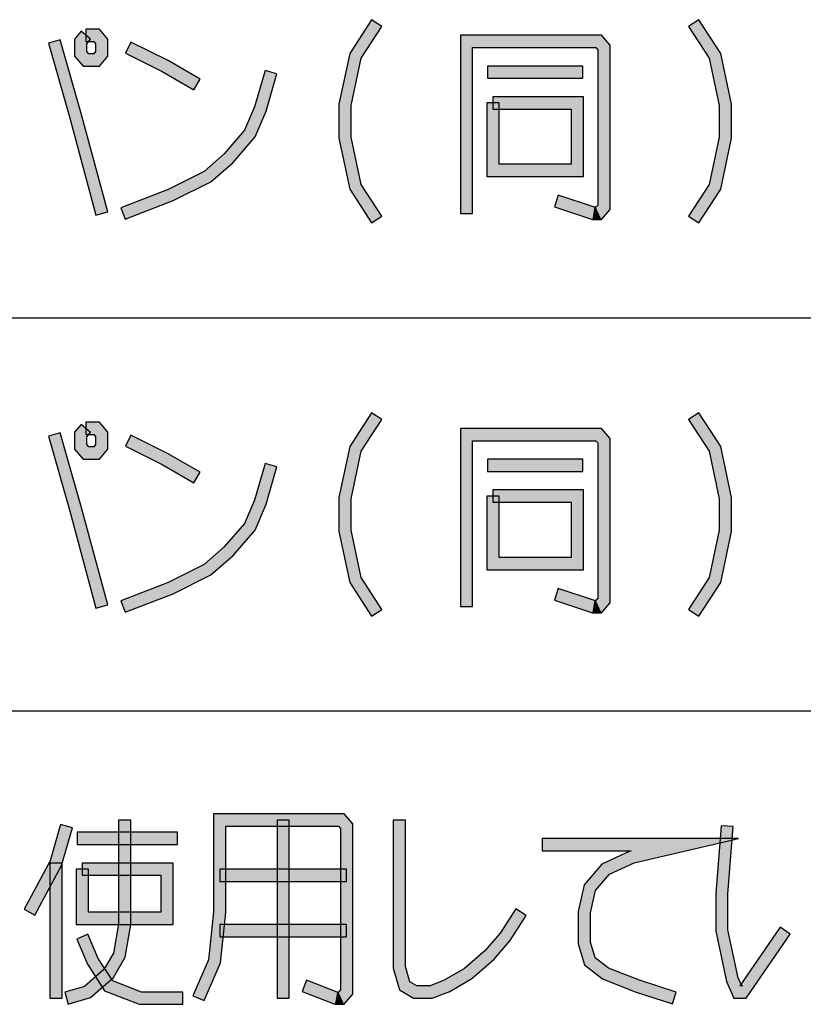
# Model space of a CAD drawing. Header units: millimetres. Extents: x 60 to 816, y 67 to 540.
# Tile 17 of 45: x 498 to 524, y 115 to 147. Entities that reach past the tile are written whole.
import ezdxf

# ---------------------------------------------------------------- set-up
doc = ezdxf.new("R2010")
doc.units = ezdxf.units.MM
doc.header["$LTSCALE"] = 0.327195
doc.layers.add('ALL_NOTE', color=7, linetype='Continuous')

msp = doc.modelspace()

# ---------------------------------------------------------------- hatches: boundary and pattern name
at = {"layer": 'ALL_NOTE', "linetype": 'Continuous', "lineweight": 25}
h = msp.add_hatch(color=2, dxfattribs=at)
h.dxf.hatch_style = 1
h.paths.add_polyline_path([(508.813, 146.325), (509.52, 147.423), (509.856, 147.206), (509.188, 146.17)])
h = msp.add_hatch(color=2, dxfattribs=at)
h.dxf.hatch_style = 1
h.paths.add_polyline_path([(520.509, 146.17), (519.84, 147.206), (520.176, 147.423), (520.884, 146.325)])
h = msp.add_hatch(color=2, dxfattribs=at)
h.dxf.hatch_style = 1
h.paths.add_polyline_path([(499.856, 146.788), (500.077, 147.045), (500.38, 146.784), (500.256, 146.64)])
h = msp.add_hatch(color=2, dxfattribs=at)
h.dxf.hatch_style = 1
h.paths.add_polyline_path([(500.228, 147.114), (500.664, 147.114), (500.481, 146.714), (500.228, 146.714)])
h = msp.add_hatch(color=2, dxfattribs=at)
h.dxf.hatch_style = 1
h.paths.add_polyline_path([(500.664, 147.114), (500.944, 146.788), (500.544, 146.64), (500.481, 146.714)])
h = msp.add_hatch(color=2, dxfattribs=at)
h.dxf.hatch_style = 1
h.paths.add_polyline_path([(512.812, 146.514), (512.812, 141.114), (512.412, 141.114), (512.412, 146.914)])
h = msp.add_hatch(color=2, dxfattribs=at)
h.dxf.hatch_style = 1
h.paths.add_polyline_path([(516.821, 146.514), (512.812, 146.514), (512.412, 146.914), (517.004, 146.914)])
h = msp.add_hatch(color=2, dxfattribs=at)
h.dxf.hatch_style = 1
h.paths.add_polyline_path([(516.884, 146.44), (516.821, 146.514), (517.004, 146.914), (517.284, 146.588)])
h = msp.add_hatch(color=2, dxfattribs=at)
h.dxf.hatch_style = 1
h.paths.add_polyline_path([(499.692, 144.261), (499.004, 146.659), (499.389, 146.769), (500.077, 144.368)])
h = msp.add_hatch(color=2, dxfattribs=at)
h.dxf.hatch_style = 1
h.paths.add_polyline_path([(499.856, 146.24), (499.856, 146.788), (500.256, 146.64), (500.256, 146.388)])
h = msp.add_hatch(color=2, dxfattribs=at)
h.dxf.hatch_style = 1
h.paths.add_polyline_path([(500.944, 146.788), (500.944, 146.24), (500.544, 146.388), (500.544, 146.64)])
h = msp.add_hatch(color=2, dxfattribs=at)
h.dxf.hatch_style = 1
h.paths.add_polyline_path([(502.713, 145.738), (501.515, 146.335), (501.694, 146.693), (502.903, 146.09)])
h = msp.add_hatch(color=2, dxfattribs=at)
h.dxf.hatch_style = 1
h.paths.add_polyline_path([(516.884, 141.388), (516.884, 146.44), (517.284, 146.588), (517.284, 141.24)])
h = msp.add_hatch(color=2, dxfattribs=at)
h.dxf.hatch_style = 1
h.paths.add_polyline_path([(500.137, 145.914), (499.856, 146.24), (500.256, 146.388), (500.32, 146.314)])
h = msp.add_hatch(color=2, dxfattribs=at)
h.dxf.hatch_style = 1
h.paths.add_polyline_path([(500.664, 145.914), (500.137, 145.914), (500.32, 146.314), (500.481, 146.314)])
h = msp.add_hatch(color=2, dxfattribs=at)
h.dxf.hatch_style = 1
h.paths.add_polyline_path([(500.944, 146.24), (500.664, 145.914), (500.481, 146.314), (500.544, 146.388)])
h = msp.add_hatch(color=2, dxfattribs=at)
h.dxf.hatch_style = 1
h.paths.add_polyline_path([(508.456, 144.669), (508.813, 146.325), (509.188, 146.17), (508.856, 144.626)])
h = msp.add_hatch(color=2, dxfattribs=at)
h.dxf.hatch_style = 1
h.paths.add_polyline_path([(520.84, 144.626), (520.509, 146.17), (520.884, 146.325), (521.24, 144.669)])
h = msp.add_hatch(color=2, dxfattribs=at)
h.dxf.hatch_style = 1
h.paths.add_polyline_path([(503.74, 145.141), (502.713, 145.738), (502.903, 146.09), (503.941, 145.487)])
h = msp.add_hatch(color=2, dxfattribs=at)
h.dxf.hatch_style = 1
h.paths.add_polyline_path([(516.396, 145.514), (513.3, 145.514), (513.3, 145.914), (516.396, 145.914)])
h = msp.add_hatch(color=2, dxfattribs=at)
h.dxf.hatch_style = 1
h.paths.add_polyline_path([(506.441, 145.659), (506.093, 144.447), (505.716, 144.581), (506.056, 145.769)])
h = msp.add_hatch(color=2, dxfattribs=at)
h.dxf.hatch_style = 1
h.paths.add_polyline_path([(513.472, 144.914), (516.424, 144.914), (516.024, 144.514), (513.472, 144.514)])
h = msp.add_hatch(color=2, dxfattribs=at)
h.dxf.hatch_style = 1
h.paths.add_polyline_path([(516.424, 144.914), (516.424, 142.314), (516.024, 142.714), (516.024, 144.514)])
h = msp.add_hatch(color=2, dxfattribs=at)
h.dxf.hatch_style = 1
h.paths.add_polyline_path([(508.456, 143.56), (508.456, 144.669), (508.856, 144.626), (508.856, 143.602)])
h = msp.add_hatch(color=2, dxfattribs=at)
h.dxf.hatch_style = 1
h.paths.add_polyline_path([(513.272, 142.314), (513.272, 144.714), (513.672, 144.714), (513.672, 142.714)])
h = msp.add_hatch(color=2, dxfattribs=at)
h.dxf.hatch_style = 1
h.paths.add_polyline_path([(520.84, 143.602), (520.84, 144.626), (521.24, 144.669), (521.24, 143.56)])
h = msp.add_hatch(color=2, dxfattribs=at)
h.dxf.hatch_style = 1
h.paths.add_polyline_path([(500.551, 141.062), (499.692, 144.261), (500.077, 144.368), (500.938, 141.166)])
h = msp.add_hatch(color=2, dxfattribs=at)
h.dxf.hatch_style = 1
h.paths.add_polyline_path([(506.093, 144.447), (505.732, 143.607), (505.389, 143.821), (505.716, 144.581)])
h = msp.add_hatch(color=2, dxfattribs=at)
h.dxf.hatch_style = 1
h.paths.add_polyline_path([(505.732, 143.607), (505.015, 142.773), (504.73, 143.055), (505.389, 143.821)])
h = msp.add_hatch(color=2, dxfattribs=at)
h.dxf.hatch_style = 1
h.paths.add_polyline_path([(508.813, 141.903), (508.456, 143.56), (508.856, 143.602), (509.188, 142.059)])
h = msp.add_hatch(color=2, dxfattribs=at)
h.dxf.hatch_style = 1
h.paths.add_polyline_path([(520.509, 142.059), (520.84, 143.602), (521.24, 143.56), (520.884, 141.903)])
h = msp.add_hatch(color=2, dxfattribs=at)
h.dxf.hatch_style = 1
h.paths.add_polyline_path([(505.015, 142.773), (504.297, 142.147), (504.072, 142.482), (504.73, 143.055)])
h = msp.add_hatch(color=2, dxfattribs=at)
h.dxf.hatch_style = 1
h.paths.add_polyline_path([(516.424, 142.314), (513.272, 142.314), (513.672, 142.714), (516.024, 142.714)])
h = msp.add_hatch(color=2, dxfattribs=at)
h.dxf.hatch_style = 1
h.paths.add_polyline_path([(504.297, 142.147), (503.061, 141.531), (502.899, 141.897), (504.072, 142.482)])
h = msp.add_hatch(color=2, dxfattribs=at)
h.dxf.hatch_style = 1
h.paths.add_polyline_path([(509.52, 140.806), (508.813, 141.903), (509.188, 142.059), (509.856, 141.023)])
h = msp.add_hatch(color=2, dxfattribs=at)
h.dxf.hatch_style = 1
h.paths.add_polyline_path([(519.84, 141.023), (520.509, 142.059), (520.884, 141.903), (520.176, 140.806)])
h = msp.add_hatch(color=2, dxfattribs=at)
h.dxf.hatch_style = 1
h.paths.add_polyline_path([(503.061, 141.531), (501.505, 140.928), (501.36, 141.301), (502.899, 141.897)])
h = msp.add_hatch(color=2, dxfattribs=at)
h.dxf.hatch_style = 1
h.paths.add_polyline_path([(515.599, 141.704), (516.773, 141.314), (516.708, 140.914), (515.473, 141.324)])
h = msp.add_hatch(color=2, dxfattribs=at)
h.dxf.hatch_style = 1
h.paths.add_polyline_path([(516.821, 141.314), (516.884, 141.388), (517.284, 141.24), (517.004, 140.914)])
h = msp.add_hatch(color=2, dxfattribs=at)
h.dxf.hatch_style = 1
h.paths.add_polyline_path([(516.773, 141.314), (516.821, 141.314), (517.004, 140.914), (516.708, 140.914)])
h = msp.add_hatch(color=2, dxfattribs=at)
h.dxf.hatch_style = 1
h.paths.add_polyline_path([(508.813, 133.525), (509.52, 134.623), (509.856, 134.406), (509.188, 133.37)])
h = msp.add_hatch(color=2, dxfattribs=at)
h.dxf.hatch_style = 1
h.paths.add_polyline_path([(520.509, 133.37), (519.84, 134.406), (520.176, 134.623), (520.884, 133.525)])
h = msp.add_hatch(color=2, dxfattribs=at)
h.dxf.hatch_style = 1
h.paths.add_polyline_path([(499.856, 133.988), (500.077, 134.245), (500.38, 133.984), (500.256, 133.84)])
h = msp.add_hatch(color=2, dxfattribs=at)
h.dxf.hatch_style = 1
h.paths.add_polyline_path([(500.228, 134.314), (500.664, 134.314), (500.481, 133.914), (500.228, 133.914)])
h = msp.add_hatch(color=2, dxfattribs=at)
h.dxf.hatch_style = 1
h.paths.add_polyline_path([(500.664, 134.314), (500.944, 133.988), (500.544, 133.84), (500.481, 133.914)])
h = msp.add_hatch(color=2, dxfattribs=at)
h.dxf.hatch_style = 1
h.paths.add_polyline_path([(512.812, 133.714), (512.812, 128.314), (512.412, 128.314), (512.412, 134.114)])
h = msp.add_hatch(color=2, dxfattribs=at)
h.dxf.hatch_style = 1
h.paths.add_polyline_path([(516.821, 133.714), (512.812, 133.714), (512.412, 134.114), (517.004, 134.114)])
h = msp.add_hatch(color=2, dxfattribs=at)
h.dxf.hatch_style = 1
h.paths.add_polyline_path([(516.884, 133.64), (516.821, 133.714), (517.004, 134.114), (517.284, 133.788)])
h = msp.add_hatch(color=2, dxfattribs=at)
h.dxf.hatch_style = 1
h.paths.add_polyline_path([(499.692, 131.461), (499.004, 133.859), (499.389, 133.969), (500.077, 131.568)])
h = msp.add_hatch(color=2, dxfattribs=at)
h.dxf.hatch_style = 1
h.paths.add_polyline_path([(499.856, 133.44), (499.856, 133.988), (500.256, 133.84), (500.256, 133.588)])
h = msp.add_hatch(color=2, dxfattribs=at)
h.dxf.hatch_style = 1
h.paths.add_polyline_path([(500.944, 133.988), (500.944, 133.44), (500.544, 133.588), (500.544, 133.84)])
h = msp.add_hatch(color=2, dxfattribs=at)
h.dxf.hatch_style = 1
h.paths.add_polyline_path([(502.713, 132.938), (501.515, 133.535), (501.694, 133.893), (502.903, 133.29)])
h = msp.add_hatch(color=2, dxfattribs=at)
h.dxf.hatch_style = 1
h.paths.add_polyline_path([(516.884, 128.588), (516.884, 133.64), (517.284, 133.788), (517.284, 128.44)])
h = msp.add_hatch(color=2, dxfattribs=at)
h.dxf.hatch_style = 1
h.paths.add_polyline_path([(500.137, 133.114), (499.856, 133.44), (500.256, 133.588), (500.32, 133.514)])
h = msp.add_hatch(color=2, dxfattribs=at)
h.dxf.hatch_style = 1
h.paths.add_polyline_path([(500.664, 133.114), (500.137, 133.114), (500.32, 133.514), (500.481, 133.514)])
h = msp.add_hatch(color=2, dxfattribs=at)
h.dxf.hatch_style = 1
h.paths.add_polyline_path([(500.944, 133.44), (500.664, 133.114), (500.481, 133.514), (500.544, 133.588)])
h = msp.add_hatch(color=2, dxfattribs=at)
h.dxf.hatch_style = 1
h.paths.add_polyline_path([(508.456, 131.869), (508.813, 133.525), (509.188, 133.37), (508.856, 131.826)])
h = msp.add_hatch(color=2, dxfattribs=at)
h.dxf.hatch_style = 1
h.paths.add_polyline_path([(520.84, 131.826), (520.509, 133.37), (520.884, 133.525), (521.24, 131.869)])
h = msp.add_hatch(color=2, dxfattribs=at)
h.dxf.hatch_style = 1
h.paths.add_polyline_path([(503.74, 132.341), (502.713, 132.938), (502.903, 133.29), (503.941, 132.687)])
h = msp.add_hatch(color=2, dxfattribs=at)
h.dxf.hatch_style = 1
h.paths.add_polyline_path([(516.396, 132.714), (513.3, 132.714), (513.3, 133.114), (516.396, 133.114)])
h = msp.add_hatch(color=2, dxfattribs=at)
h.dxf.hatch_style = 1
h.paths.add_polyline_path([(506.441, 132.859), (506.093, 131.647), (505.716, 131.781), (506.056, 132.969)])
h = msp.add_hatch(color=2, dxfattribs=at)
h.dxf.hatch_style = 1
h.paths.add_polyline_path([(513.472, 132.114), (516.424, 132.114), (516.024, 131.714), (513.472, 131.714)])
h = msp.add_hatch(color=2, dxfattribs=at)
h.dxf.hatch_style = 1
h.paths.add_polyline_path([(516.424, 132.114), (516.424, 129.514), (516.024, 129.914), (516.024, 131.714)])
h = msp.add_hatch(color=2, dxfattribs=at)
h.dxf.hatch_style = 1
h.paths.add_polyline_path([(506.093, 131.647), (505.732, 130.807), (505.389, 131.021), (505.716, 131.781)])
h = msp.add_hatch(color=2, dxfattribs=at)
h.dxf.hatch_style = 1
h.paths.add_polyline_path([(508.456, 130.76), (508.456, 131.869), (508.856, 131.826), (508.856, 130.802)])
h = msp.add_hatch(color=2, dxfattribs=at)
h.dxf.hatch_style = 1
h.paths.add_polyline_path([(513.272, 129.514), (513.272, 131.914), (513.672, 131.914), (513.672, 129.914)])
h = msp.add_hatch(color=2, dxfattribs=at)
h.dxf.hatch_style = 1
h.paths.add_polyline_path([(520.84, 130.802), (520.84, 131.826), (521.24, 131.869), (521.24, 130.76)])
h = msp.add_hatch(color=2, dxfattribs=at)
h.dxf.hatch_style = 1
h.paths.add_polyline_path([(500.551, 128.262), (499.692, 131.461), (500.077, 131.568), (500.938, 128.366)])
h = msp.add_hatch(color=2, dxfattribs=at)
h.dxf.hatch_style = 1
h.paths.add_polyline_path([(505.732, 130.807), (505.015, 129.973), (504.73, 130.255), (505.389, 131.021)])
h = msp.add_hatch(color=2, dxfattribs=at)
h.dxf.hatch_style = 1
h.paths.add_polyline_path([(508.813, 129.103), (508.456, 130.76), (508.856, 130.802), (509.188, 129.259)])
h = msp.add_hatch(color=2, dxfattribs=at)
h.dxf.hatch_style = 1
h.paths.add_polyline_path([(520.509, 129.259), (520.84, 130.802), (521.24, 130.76), (520.884, 129.103)])
h = msp.add_hatch(color=2, dxfattribs=at)
h.dxf.hatch_style = 1
h.paths.add_polyline_path([(505.015, 129.973), (504.297, 129.347), (504.072, 129.682), (504.73, 130.255)])
h = msp.add_hatch(color=2, dxfattribs=at)
h.dxf.hatch_style = 1
h.paths.add_polyline_path([(516.424, 129.514), (513.272, 129.514), (513.672, 129.914), (516.024, 129.914)])
h = msp.add_hatch(color=2, dxfattribs=at)
h.dxf.hatch_style = 1
h.paths.add_polyline_path([(504.297, 129.347), (503.061, 128.731), (502.899, 129.097), (504.072, 129.682)])
h = msp.add_hatch(color=2, dxfattribs=at)
h.dxf.hatch_style = 1
h.paths.add_polyline_path([(509.52, 128.006), (508.813, 129.103), (509.188, 129.259), (509.856, 128.223)])
h = msp.add_hatch(color=2, dxfattribs=at)
h.dxf.hatch_style = 1
h.paths.add_polyline_path([(519.84, 128.223), (520.509, 129.259), (520.884, 129.103), (520.176, 128.006)])
h = msp.add_hatch(color=2, dxfattribs=at)
h.dxf.hatch_style = 1
h.paths.add_polyline_path([(503.061, 128.731), (501.505, 128.128), (501.36, 128.501), (502.899, 129.097)])
h = msp.add_hatch(color=2, dxfattribs=at)
h.dxf.hatch_style = 1
h.paths.add_polyline_path([(515.599, 128.904), (516.773, 128.514), (516.708, 128.114), (515.473, 128.524)])
h = msp.add_hatch(color=2, dxfattribs=at)
h.dxf.hatch_style = 1
h.paths.add_polyline_path([(516.821, 128.514), (516.884, 128.588), (517.284, 128.44), (517.004, 128.114)])
h = msp.add_hatch(color=2, dxfattribs=at)
h.dxf.hatch_style = 1
h.paths.add_polyline_path([(516.773, 128.514), (516.821, 128.514), (517.004, 128.114), (516.708, 128.114)])
h = msp.add_hatch(color=2, dxfattribs=at)
h.dxf.hatch_style = 1
h.paths.add_polyline_path([(504.782, 121.164), (504.782, 118.353), (504.382, 118.374), (504.382, 121.564)])
h = msp.add_hatch(color=2, dxfattribs=at)
h.dxf.hatch_style = 1
h.paths.add_polyline_path([(508.446, 121.164), (504.782, 121.164), (504.382, 121.564), (508.63, 121.564)])
h = msp.add_hatch(color=2, dxfattribs=at)
h.dxf.hatch_style = 1
h.paths.add_polyline_path([(508.51, 121.09), (508.446, 121.164), (508.63, 121.564), (508.91, 121.238)])
h = msp.add_hatch(color=2, dxfattribs=at)
h.dxf.hatch_style = 1
h.paths.add_polyline_path([(499.064, 120.04), (499.402, 121.219), (499.787, 121.109), (499.437, 119.888)])
h = msp.add_hatch(color=2, dxfattribs=at)
h.dxf.hatch_style = 1
h.paths.add_polyline_path([(501.286, 117.981), (501.286, 121.364), (501.686, 121.364), (501.686, 117.947)])
h = msp.add_hatch(color=2, dxfattribs=at)
h.dxf.hatch_style = 1
h.paths.add_polyline_path([(506.446, 115.564), (506.446, 121.364), (506.846, 121.364), (506.846, 115.564)])
h = msp.add_hatch(color=2, dxfattribs=at)
h.dxf.hatch_style = 1
h.paths.add_polyline_path([(508.51, 115.838), (508.51, 121.09), (508.91, 121.238), (508.91, 115.69)])
h = msp.add_hatch(color=2, dxfattribs=at)
h.dxf.hatch_style = 1
h.paths.add_polyline_path([(510.23, 116.536), (510.23, 121.364), (510.63, 121.364), (510.63, 116.592)])
h = msp.add_hatch(color=2, dxfattribs=at)
h.dxf.hatch_style = 1
h.paths.add_polyline_path([(503.206, 120.564), (499.938, 120.564), (499.938, 120.964), (503.206, 120.964)])
h = msp.add_hatch(color=2, dxfattribs=at)
h.dxf.hatch_style = 1
h.paths.add_polyline_path([(520.722, 118.972), (520.895, 121.179), (521.294, 121.148), (521.122, 118.956)])
h = msp.add_hatch(color=2, dxfattribs=at)
h.dxf.hatch_style = 1
h.paths.add_polyline_path([(517.975, 120.364), (515.074, 120.364), (515.074, 120.764), (521.461, 120.764)])
h = msp.add_hatch(color=2, dxfattribs=at)
h.dxf.hatch_style = 1
h.paths.add_polyline_path([(517.933, 120.354), (517.975, 120.364), (521.461, 120.764), (518.064, 119.974)])
h = msp.add_hatch(color=2, dxfattribs=at)
h.dxf.hatch_style = 1
h.paths.add_polyline_path([(517.015, 119.927), (517.933, 120.354), (518.064, 119.974), (517.262, 119.601)])
h = msp.add_hatch(color=2, dxfattribs=at)
h.dxf.hatch_style = 1
h.paths.add_polyline_path([(498.214, 118.458), (499.064, 120.04), (499.437, 119.888), (498.566, 118.269)])
h = msp.add_hatch(color=2, dxfattribs=at)
h.dxf.hatch_style = 1
h.paths.add_polyline_path([(499.05, 115.564), (499.05, 119.964), (499.45, 119.964), (499.45, 115.564)])
h = msp.add_hatch(color=2, dxfattribs=at)
h.dxf.hatch_style = 1
h.paths.add_polyline_path([(502.662, 119.564), (500.11, 119.564), (500.11, 119.964), (503.062, 119.964)])
h = msp.add_hatch(color=2, dxfattribs=at)
h.dxf.hatch_style = 1
h.paths.add_polyline_path([(502.662, 118.364), (502.662, 119.564), (503.062, 119.964), (503.062, 117.964)])
h = msp.add_hatch(color=2, dxfattribs=at)
h.dxf.hatch_style = 1
h.paths.add_polyline_path([(516.437, 119.256), (517.015, 119.927), (517.262, 119.601), (516.807, 119.072)])
h = msp.add_hatch(color=2, dxfattribs=at)
h.dxf.hatch_style = 1
h.paths.add_polyline_path([(500.31, 119.764), (500.31, 118.364), (499.91, 117.964), (499.91, 119.764)])
h = msp.add_hatch(color=2, dxfattribs=at)
h.dxf.hatch_style = 1
h.paths.add_polyline_path([(508.71, 119.364), (504.582, 119.364), (504.582, 119.764), (508.71, 119.764)])
h = msp.add_hatch(color=2, dxfattribs=at)
h.dxf.hatch_style = 1
h.paths.add_polyline_path([(516.25, 118.385), (516.437, 119.256), (516.807, 119.072), (516.65, 118.342)])
h = msp.add_hatch(color=2, dxfattribs=at)
h.dxf.hatch_style = 1
h.paths.add_polyline_path([(520.722, 117.742), (520.722, 118.972), (521.122, 118.956), (521.122, 117.785)])
h = msp.add_hatch(color=2, dxfattribs=at)
h.dxf.hatch_style = 1
h.paths.add_polyline_path([(500.31, 118.364), (502.662, 118.364), (503.062, 117.964), (499.91, 117.964)])
h = msp.add_hatch(color=2, dxfattribs=at)
h.dxf.hatch_style = 1
h.paths.add_polyline_path([(504.782, 118.353), (504.606, 116.712), (504.215, 116.815), (504.382, 118.374)])
h = msp.add_hatch(color=2, dxfattribs=at)
h.dxf.hatch_style = 1
h.paths.add_polyline_path([(514.554, 118.255), (514.031, 117.444), (513.71, 117.684), (514.218, 118.472)])
h = msp.add_hatch(color=2, dxfattribs=at)
h.dxf.hatch_style = 1
h.paths.add_polyline_path([(516.25, 117.336), (516.25, 118.385), (516.65, 118.342), (516.65, 117.392)])
h = msp.add_hatch(color=2, dxfattribs=at)
h.dxf.hatch_style = 1
h.paths.add_polyline_path([(501.123, 117.033), (501.286, 117.981), (501.686, 117.947), (501.505, 116.895)])
h = msp.add_hatch(color=2, dxfattribs=at)
h.dxf.hatch_style = 1
h.paths.add_polyline_path([(508.71, 117.564), (504.582, 117.564), (504.582, 117.964), (508.71, 117.964)])
h = msp.add_hatch(color=2, dxfattribs=at)
h.dxf.hatch_style = 1
h.paths.add_polyline_path([(514.031, 117.444), (513.497, 116.822), (513.212, 117.105), (513.71, 117.684)])
h = msp.add_hatch(color=2, dxfattribs=at)
h.dxf.hatch_style = 1
h.paths.add_polyline_path([(521.075, 116.103), (520.722, 117.742), (521.122, 117.785), (521.458, 116.225)])
h = msp.add_hatch(color=2, dxfattribs=at)
h.dxf.hatch_style = 1
h.paths.add_polyline_path([(523.151, 117.65), (521.715, 115.564), (521.505, 115.964), (522.821, 117.877)])
h = msp.add_hatch(color=2, dxfattribs=at)
h.dxf.hatch_style = 1
h.paths.add_polyline_path([(500.277, 116.669), (499.926, 117.485), (500.294, 117.643), (500.631, 116.858)])
h = msp.add_hatch(color=2, dxfattribs=at)
h.dxf.hatch_style = 1
h.paths.add_polyline_path([(516.448, 116.646), (516.25, 117.336), (516.65, 117.392), (516.796, 116.882)])
h = msp.add_hatch(color=2, dxfattribs=at)
h.dxf.hatch_style = 1
h.paths.add_polyline_path([(500.813, 116.492), (501.123, 117.033), (501.505, 116.895), (501.127, 116.235)])
h = msp.add_hatch(color=2, dxfattribs=at)
h.dxf.hatch_style = 1
h.paths.add_polyline_path([(513.497, 116.822), (512.783, 116.2), (512.549, 116.527), (513.212, 117.105)])
h = msp.add_hatch(color=2, dxfattribs=at)
h.dxf.hatch_style = 1
h.paths.add_polyline_path([(500.837, 115.801), (500.277, 116.669), (500.631, 116.858), (501.103, 116.127)])
h = msp.add_hatch(color=2, dxfattribs=at)
h.dxf.hatch_style = 1
h.paths.add_polyline_path([(504.606, 116.712), (504.078, 115.485), (503.71, 115.643), (504.215, 116.815)])
h = msp.add_hatch(color=2, dxfattribs=at)
h.dxf.hatch_style = 1
h.paths.add_polyline_path([(517.039, 116.188), (516.448, 116.646), (516.796, 116.882), (517.238, 116.54)])
h = msp.add_hatch(color=2, dxfattribs=at)
h.dxf.hatch_style = 1
h.paths.add_polyline_path([(500.184, 115.943), (500.813, 116.492), (501.127, 116.235), (500.38, 115.584)])
h = msp.add_hatch(color=2, dxfattribs=at)
h.dxf.hatch_style = 1
h.paths.add_polyline_path([(510.432, 115.831), (510.23, 116.536), (510.63, 116.592), (510.772, 116.096)])
h = msp.add_hatch(color=2, dxfattribs=at)
h.dxf.hatch_style = 1
h.paths.add_polyline_path([(512.783, 116.2), (512.065, 115.783), (511.891, 116.145), (512.549, 116.527)])
h = msp.add_hatch(color=2, dxfattribs=at)
h.dxf.hatch_style = 1
h.paths.add_polyline_path([(518.103, 115.775), (517.039, 116.188), (517.238, 116.54), (518.238, 116.152)])
h = msp.add_hatch(color=2, dxfattribs=at)
h.dxf.hatch_style = 1
h.paths.add_polyline_path([(501.965, 115.364), (500.837, 115.801), (501.103, 116.127), (502.04, 115.764)])
h = msp.add_hatch(color=2, dxfattribs=at)
h.dxf.hatch_style = 1
h.paths.add_polyline_path([(507.407, 116.15), (508.404, 115.764), (508.329, 115.364), (507.262, 115.777)])
h = msp.add_hatch(color=2, dxfattribs=at)
h.dxf.hatch_style = 1
h.paths.add_polyline_path([(510.892, 115.564), (510.432, 115.831), (510.772, 116.096), (511, 115.964)])
h = msp.add_hatch(color=2, dxfattribs=at)
h.dxf.hatch_style = 1
h.paths.add_polyline_path([(512.065, 115.783), (511.5, 115.564), (511.425, 115.964), (511.891, 116.145)])
h = msp.add_hatch(color=2, dxfattribs=at)
h.dxf.hatch_style = 1
h.paths.add_polyline_path([(519.311, 115.374), (518.103, 115.775), (518.238, 116.152), (519.437, 115.754)])
h = msp.add_hatch(color=2, dxfattribs=at)
h.dxf.hatch_style = 1
h.paths.add_polyline_path([(521.307, 115.564), (521.075, 116.103), (521.458, 116.225), (521.57, 115.964)])
h = msp.add_hatch(color=2, dxfattribs=at)
h.dxf.hatch_style = 1
h.paths.add_polyline_path([(499.538, 115.756), (500.184, 115.943), (500.38, 115.584), (499.65, 115.372)])
h = msp.add_hatch(color=2, dxfattribs=at)
h.dxf.hatch_style = 1
h.paths.add_polyline_path([(503.378, 115.364), (501.965, 115.364), (502.04, 115.764), (503.378, 115.764)])
h = msp.add_hatch(color=2, dxfattribs=at)
h.dxf.hatch_style = 1
h.paths.add_polyline_path([(508.404, 115.764), (508.446, 115.764), (508.63, 115.364), (508.329, 115.364)])
h = msp.add_hatch(color=2, dxfattribs=at)
h.dxf.hatch_style = 1
h.paths.add_polyline_path([(508.446, 115.764), (508.51, 115.838), (508.91, 115.69), (508.63, 115.364)])
h = msp.add_hatch(color=2, dxfattribs=at)
h.dxf.hatch_style = 1
h.paths.add_polyline_path([(511.5, 115.564), (510.892, 115.564), (511, 115.964), (511.425, 115.964)])
h = msp.add_hatch(color=2, dxfattribs=at)
h.dxf.hatch_style = 1
h.paths.add_polyline_path([(521.715, 115.564), (521.307, 115.564), (521.505, 115.964), (521.61, 115.964)])

# ---------------------------------------------------------------- linework, layer by layer
at = {"color": 2, "linetype": 'Continuous', "lineweight": 25}
for p, q in [((234.272, 137.714), (540.272, 137.714)), ((234.272, 124.914), (540.272, 124.914))]:
    msp.add_line(p, q, dxfattribs=at)
at = {"layer": 'ALL_NOTE', "color": 2, "linetype": 'Continuous', "lineweight": 25}
for p, q in [((509.52, 147.423), (508.813, 146.325)), ((509.188, 146.17), (509.856, 147.206)), ((509.856, 147.206), (509.52, 147.423)), ((520.176, 147.423), (519.84, 147.206)), ((519.84, 147.206), (520.509, 146.17)), ((520.884, 146.325), (520.176, 147.423)), ((500.077, 147.045), (499.856, 146.788)), ((500.38, 146.784), (500.077, 147.045)), ((500.664, 147.114), (500.228, 147.114)), ((500.228, 147.114), (500.228, 146.714)), ((500.944, 146.788), (500.664, 147.114)), ((512.412, 146.914), (512.412, 141.114)), ((517.004, 146.914), (512.412, 146.914)), ((517.284, 146.588), (517.004, 146.914)), ((499.389, 146.769), (499.004, 146.659)), ((499.004, 146.659), (499.692, 144.261)), ((500.077, 144.368), (499.389, 146.769)), ((499.856, 146.788), (499.856, 146.24)), ((500.228, 146.714), (500.481, 146.714)), ((500.256, 146.64), (500.38, 146.784)), ((500.256, 146.388), (500.256, 146.64)), ((500.481, 146.714), (500.544, 146.64)), ((500.544, 146.64), (500.544, 146.388)), ((500.944, 146.24), (500.944, 146.788)), ((501.694, 146.693), (501.515, 146.335)), ((502.903, 146.09), (501.694, 146.693)), ((512.812, 141.114), (512.812, 146.514)), ((512.812, 146.514), (516.821, 146.514)), ((516.821, 146.514), (516.884, 146.44)), ((517.284, 141.24), (517.284, 146.588)), ((499.856, 146.24), (500.137, 145.914)), ((500.32, 146.314), (500.256, 146.388)), ((500.481, 146.314), (500.32, 146.314)), ((500.544, 146.388), (500.481, 146.314)), ((500.664, 145.914), (500.944, 146.24)), ((501.515, 146.335), (502.713, 145.738)), ((508.813, 146.325), (508.456, 144.669)), ((516.884, 146.44), (516.884, 141.388)), ((521.24, 144.669), (520.884, 146.325)), ((500.137, 145.914), (500.664, 145.914)), ((503.941, 145.487), (502.903, 146.09)), ((508.856, 144.626), (509.188, 146.17)), ((516.396, 145.914), (513.3, 145.914)), ((513.3, 145.914), (513.3, 145.514)), ((516.396, 145.514), (516.396, 145.914)), ((520.509, 146.17), (520.84, 144.626)), ((502.713, 145.738), (503.74, 145.141)), ((506.056, 145.769), (505.716, 144.581)), ((506.441, 145.659), (506.056, 145.769)), ((506.093, 144.447), (506.441, 145.659)), ((503.74, 145.141), (503.941, 145.487)), ((513.3, 145.514), (516.396, 145.514)), ((516.424, 144.914), (513.472, 144.914)), ((513.472, 144.914), (513.472, 144.514)), ((516.424, 142.314), (516.424, 144.914)), ((508.456, 144.669), (508.456, 143.56)), ((508.856, 143.602), (508.856, 144.626)), ((513.272, 144.714), (513.272, 142.314)), ((513.672, 144.714), (513.272, 144.714)), ((513.672, 142.714), (513.672, 144.714)), ((520.84, 144.626), (520.84, 143.602)), ((521.24, 143.56), (521.24, 144.669)), ((500.938, 141.166), (500.077, 144.368)), ((505.716, 144.581), (505.389, 143.821)), ((505.732, 143.607), (506.093, 144.447)), ((513.472, 144.514), (516.024, 144.514)), ((516.024, 144.514), (516.024, 142.714)), ((499.692, 144.261), (500.551, 141.062)), ((505.389, 143.821), (504.73, 143.055)), ((505.015, 142.773), (505.732, 143.607)), ((508.456, 143.56), (508.813, 141.903)), ((509.188, 142.059), (508.856, 143.602)), ((520.84, 143.602), (520.509, 142.059)), ((520.884, 141.903), (521.24, 143.56)), ((504.73, 143.055), (504.072, 142.482)), ((504.297, 142.147), (505.015, 142.773)), ((516.024, 142.714), (513.672, 142.714)), ((504.072, 142.482), (502.899, 141.897)), ((503.061, 141.531), (504.297, 142.147)), ((509.856, 141.023), (509.188, 142.059)), ((513.272, 142.314), (516.424, 142.314)), ((520.509, 142.059), (519.84, 141.023)), ((502.899, 141.897), (501.36, 141.301)), ((508.813, 141.903), (509.52, 140.806)), ((515.599, 141.704), (515.473, 141.324)), ((516.773, 141.314), (515.599, 141.704)), ((520.176, 140.806), (520.884, 141.903)), ((501.505, 140.928), (503.061, 141.531)), ((516.884, 141.388), (516.821, 141.314)), ((500.551, 141.062), (500.938, 141.166)), ((501.36, 141.301), (501.505, 140.928)), ((512.412, 141.114), (512.812, 141.114)), ((515.473, 141.324), (516.708, 140.914)), ((516.821, 141.314), (516.773, 141.314)), ((517.004, 140.914), (517.284, 141.24)), ((509.52, 140.806), (509.856, 141.023)), ((516.708, 140.914), (517.004, 140.914)), ((519.84, 141.023), (520.176, 140.806)), ((509.52, 134.623), (508.813, 133.525)), ((509.188, 133.37), (509.856, 134.406)), ((509.856, 134.406), (509.52, 134.623)), ((520.176, 134.623), (519.84, 134.406)), ((519.84, 134.406), (520.509, 133.37)), ((520.884, 133.525), (520.176, 134.623)), ((500.077, 134.245), (499.856, 133.988)), ((500.38, 133.984), (500.077, 134.245)), ((500.664, 134.314), (500.228, 134.314)), ((500.228, 134.314), (500.228, 133.914)), ((500.944, 133.988), (500.664, 134.314)), ((512.412, 134.114), (512.412, 128.314)), ((517.004, 134.114), (512.412, 134.114)), ((517.284, 133.788), (517.004, 134.114)), ((499.389, 133.969), (499.004, 133.859)), ((499.004, 133.859), (499.692, 131.461)), ((500.077, 131.568), (499.389, 133.969)), ((499.856, 133.988), (499.856, 133.44)), ((500.228, 133.914), (500.481, 133.914)), ((500.256, 133.84), (500.38, 133.984)), ((500.256, 133.588), (500.256, 133.84)), ((500.481, 133.914), (500.544, 133.84)), ((500.544, 133.84), (500.544, 133.588)), ((500.944, 133.44), (500.944, 133.988)), ((501.694, 133.893), (501.515, 133.535)), ((502.903, 133.29), (501.694, 133.893)), ((512.812, 128.314), (512.812, 133.714)), ((512.812, 133.714), (516.821, 133.714)), ((516.821, 133.714), (516.884, 133.64)), ((517.284, 128.44), (517.284, 133.788)), ((499.856, 133.44), (500.137, 133.114)), ((500.32, 133.514), (500.256, 133.588)), ((500.481, 133.514), (500.32, 133.514)), ((500.544, 133.588), (500.481, 133.514)), ((500.664, 133.114), (500.944, 133.44)), ((501.515, 133.535), (502.713, 132.938)), ((508.813, 133.525), (508.456, 131.869)), ((508.856, 131.826), (509.188, 133.37)), ((516.884, 133.64), (516.884, 128.588)), ((520.509, 133.37), (520.84, 131.826)), ((521.24, 131.869), (520.884, 133.525)), ((500.137, 133.114), (500.664, 133.114)), ((503.941, 132.687), (502.903, 133.29)), ((516.396, 133.114), (513.3, 133.114)), ((513.3, 133.114), (513.3, 132.714)), ((516.396, 132.714), (516.396, 133.114)), ((502.713, 132.938), (503.74, 132.341)), ((506.056, 132.969), (505.716, 131.781)), ((506.441, 132.859), (506.056, 132.969)), ((506.093, 131.647), (506.441, 132.859)), ((503.74, 132.341), (503.941, 132.687)), ((513.3, 132.714), (516.396, 132.714)), ((516.424, 132.114), (513.472, 132.114)), ((513.472, 132.114), (513.472, 131.714)), ((516.424, 129.514), (516.424, 132.114)), ((505.716, 131.781), (505.389, 131.021)), ((508.456, 131.869), (508.456, 130.76)), ((508.856, 130.802), (508.856, 131.826)), ((513.272, 131.914), (513.272, 129.514)), ((513.672, 131.914), (513.272, 131.914)), ((513.672, 129.914), (513.672, 131.914)), ((520.84, 131.826), (520.84, 130.802)), ((521.24, 130.76), (521.24, 131.869)), ((499.692, 131.461), (500.551, 128.262)), ((500.938, 128.366), (500.077, 131.568)), ((505.732, 130.807), (506.093, 131.647)), ((513.472, 131.714), (516.024, 131.714)), ((516.024, 131.714), (516.024, 129.914)), ((505.389, 131.021), (504.73, 130.255)), ((505.015, 129.973), (505.732, 130.807)), ((509.188, 129.259), (508.856, 130.802)), ((520.84, 130.802), (520.509, 129.259)), ((508.456, 130.76), (508.813, 129.103)), ((520.884, 129.103), (521.24, 130.76)), ((504.73, 130.255), (504.072, 129.682)), ((504.297, 129.347), (505.015, 129.973)), ((516.024, 129.914), (513.672, 129.914)), ((504.072, 129.682), (502.899, 129.097)), ((503.061, 128.731), (504.297, 129.347)), ((509.856, 128.223), (509.188, 129.259)), ((513.272, 129.514), (516.424, 129.514)), ((520.509, 129.259), (519.84, 128.223)), ((502.899, 129.097), (501.36, 128.501)), ((508.813, 129.103), (509.52, 128.006)), ((515.599, 128.904), (515.473, 128.524)), ((516.773, 128.514), (515.599, 128.904)), ((520.176, 128.006), (520.884, 129.103)), ((501.505, 128.128), (503.061, 128.731)), ((516.884, 128.588), (516.821, 128.514)), ((500.551, 128.262), (500.938, 128.366)), ((501.36, 128.501), (501.505, 128.128)), ((512.412, 128.314), (512.812, 128.314)), ((515.473, 128.524), (516.708, 128.114)), ((516.821, 128.514), (516.773, 128.514)), ((517.004, 128.114), (517.284, 128.44)), ((509.52, 128.006), (509.856, 128.223)), ((516.708, 128.114), (517.004, 128.114)), ((519.84, 128.223), (520.176, 128.006)), ((504.382, 121.564), (504.382, 118.374)), ((508.63, 121.564), (504.382, 121.564)), ((508.91, 121.238), (508.63, 121.564)), ((499.402, 121.219), (499.064, 120.04)), ((499.787, 121.109), (499.402, 121.219)), ((501.286, 121.364), (501.286, 117.981)), ((501.686, 121.364), (501.286, 121.364)), ((501.686, 117.947), (501.686, 121.364)), ((506.446, 121.364), (506.446, 115.564)), ((506.846, 121.364), (506.446, 121.364)), ((506.846, 115.564), (506.846, 121.364)), ((508.91, 115.69), (508.91, 121.238)), ((510.23, 121.364), (510.23, 116.536)), ((510.63, 121.364), (510.23, 121.364)), ((510.63, 116.592), (510.63, 121.364)), ((499.437, 119.888), (499.787, 121.109)), ((503.206, 120.964), (499.938, 120.964)), ((499.938, 120.964), (499.938, 120.564)), ((503.206, 120.564), (503.206, 120.964)), ((504.782, 118.353), (504.782, 121.164)), ((504.782, 121.164), (508.446, 121.164)), ((508.446, 121.164), (508.51, 121.09)), ((508.51, 121.09), (508.51, 115.838)), ((520.895, 121.179), (520.722, 118.972)), ((521.294, 121.148), (520.895, 121.179)), ((521.122, 118.956), (521.294, 121.148)), ((499.938, 120.564), (503.206, 120.564)), ((521.461, 120.764), (515.074, 120.764)), ((515.074, 120.764), (515.074, 120.364)), ((518.064, 119.974), (521.461, 120.764)), ((515.074, 120.364), (517.975, 120.364)), ((517.933, 120.354), (517.015, 119.927)), ((517.975, 120.364), (517.933, 120.354)), ((499.064, 120.04), (498.214, 118.458)), ((499.05, 119.964), (499.05, 115.564)), ((499.45, 119.964), (499.05, 119.964)), ((499.45, 115.564), (499.45, 119.964)), ((503.062, 119.964), (500.11, 119.964)), ((500.11, 119.964), (500.11, 119.564)), ((503.062, 117.964), (503.062, 119.964)), ((517.015, 119.927), (516.437, 119.256)), ((517.262, 119.601), (518.064, 119.974)), ((498.566, 118.269), (499.437, 119.888)), ((499.91, 119.764), (499.91, 117.964)), ((500.31, 119.764), (499.91, 119.764)), ((500.31, 118.364), (500.31, 119.764)), ((508.71, 119.764), (504.582, 119.764)), ((504.582, 119.764), (504.582, 119.364)), ((508.71, 119.364), (508.71, 119.764)), ((516.807, 119.072), (517.262, 119.601)), ((500.11, 119.564), (502.662, 119.564)), ((502.662, 119.564), (502.662, 118.364)), ((504.582, 119.364), (508.71, 119.364)), ((516.437, 119.256), (516.25, 118.385)), ((516.65, 118.342), (516.807, 119.072)), ((520.722, 118.972), (520.722, 117.742)), ((521.122, 117.785), (521.122, 118.956)), ((498.214, 118.458), (498.566, 118.269)), ((502.662, 118.364), (500.31, 118.364)), ((504.382, 118.374), (504.215, 116.815)), ((504.606, 116.712), (504.782, 118.353)), ((514.218, 118.472), (513.71, 117.684)), ((514.554, 118.255), (514.218, 118.472)), ((516.25, 118.385), (516.25, 117.336)), ((516.65, 117.392), (516.65, 118.342)), ((501.286, 117.981), (501.123, 117.033)), ((514.031, 117.444), (514.554, 118.255)), ((499.91, 117.964), (503.062, 117.964)), ((501.505, 116.895), (501.686, 117.947)), ((508.71, 117.964), (504.582, 117.964)), ((504.582, 117.964), (504.582, 117.564)), ((508.71, 117.564), (508.71, 117.964)), ((513.71, 117.684), (513.212, 117.105)), ((520.722, 117.742), (521.075, 116.103)), ((521.458, 116.225), (521.122, 117.785)), ((522.821, 117.877), (521.505, 115.964)), ((523.151, 117.65), (522.821, 117.877)), ((500.294, 117.643), (499.926, 117.485)), ((499.926, 117.485), (500.277, 116.669)), ((500.631, 116.858), (500.294, 117.643)), ((504.582, 117.564), (508.71, 117.564)), ((513.497, 116.822), (514.031, 117.444)), ((516.25, 117.336), (516.448, 116.646)), ((516.796, 116.882), (516.65, 117.392)), ((521.715, 115.564), (523.151, 117.65)), ((501.123, 117.033), (500.813, 116.492)), ((513.212, 117.105), (512.549, 116.527)), ((501.103, 116.127), (500.631, 116.858)), ((501.127, 116.235), (501.505, 116.895)), ((504.215, 116.815), (503.71, 115.643)), ((504.078, 115.485), (504.606, 116.712)), ((512.783, 116.2), (513.497, 116.822)), ((517.238, 116.54), (516.796, 116.882)), ((500.813, 116.492), (500.184, 115.943)), ((500.277, 116.669), (500.837, 115.801)), ((510.23, 116.536), (510.432, 115.831)), ((510.772, 116.096), (510.63, 116.592)), ((512.549, 116.527), (511.891, 116.145)), ((516.448, 116.646), (517.039, 116.188)), ((518.238, 116.152), (517.238, 116.54)), ((500.38, 115.584), (501.127, 116.235)), ((502.04, 115.764), (501.103, 116.127)), ((507.407, 116.15), (507.262, 115.777)), ((508.404, 115.764), (507.407, 116.15)), ((511, 115.964), (510.772, 116.096)), ((511.891, 116.145), (511.425, 115.964)), ((512.065, 115.783), (512.783, 116.2)), ((517.039, 116.188), (518.103, 115.775)), ((519.437, 115.754), (518.238, 116.152)), ((521.075, 116.103), (521.307, 115.564)), ((521.57, 115.964), (521.458, 116.225)), ((500.184, 115.943), (499.538, 115.756)), ((499.538, 115.756), (499.65, 115.372)), ((500.837, 115.801), (501.965, 115.364)), ((503.378, 115.764), (502.04, 115.764)), ((503.378, 115.364), (503.378, 115.764)), ((507.262, 115.777), (508.329, 115.364)), ((508.446, 115.764), (508.404, 115.764)), ((508.51, 115.838), (508.446, 115.764)), ((510.432, 115.831), (510.892, 115.564)), ((511.425, 115.964), (511, 115.964)), ((511.5, 115.564), (512.065, 115.783)), ((518.103, 115.775), (519.311, 115.374)), ((519.311, 115.374), (519.437, 115.754)), ((521.61, 115.964), (521.505, 115.964)), ((499.05, 115.564), (499.45, 115.564)), ((499.65, 115.372), (500.38, 115.584)), ((503.71, 115.643), (504.078, 115.485)), ((506.446, 115.564), (506.846, 115.564)), ((508.63, 115.364), (508.91, 115.69)), ((510.892, 115.564), (511.5, 115.564)), ((521.307, 115.564), (521.715, 115.564)), ((501.965, 115.364), (503.378, 115.364)), ((508.329, 115.364), (508.63, 115.364))]:
    msp.add_line(p, q, dxfattribs=at)

doc.saveas('drawing.dxf')
